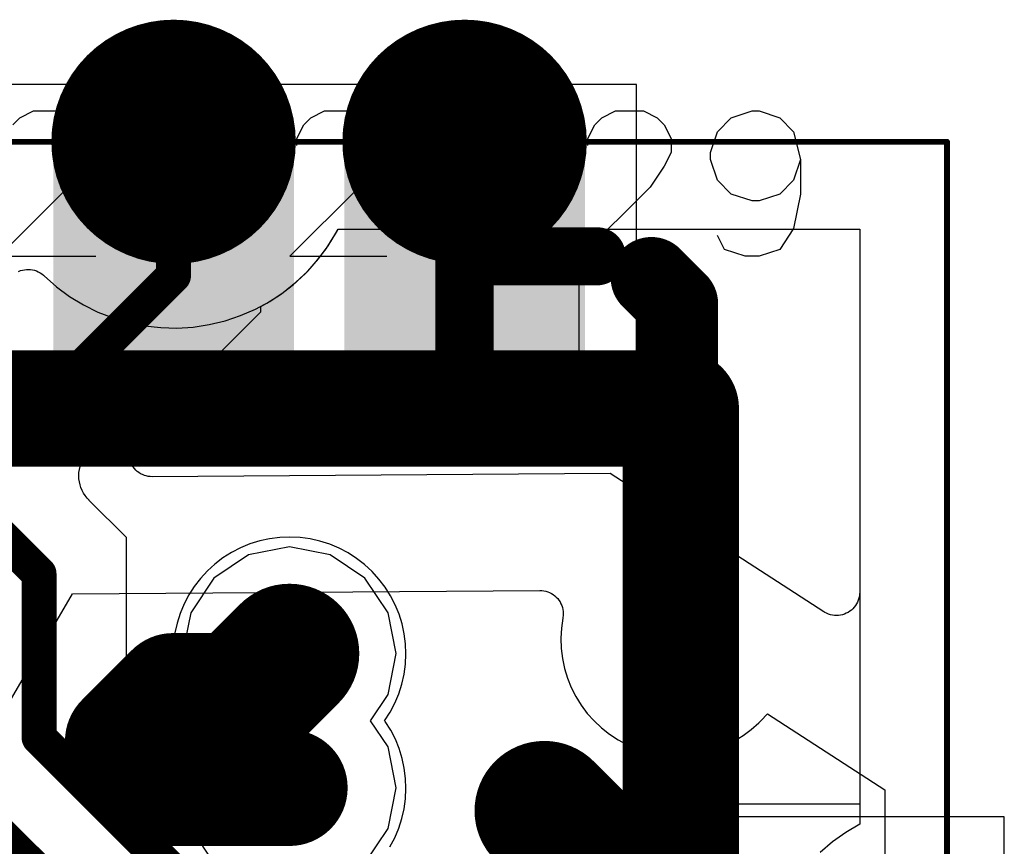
# Model space of a CAD drawing. Header units: millimetres. Extents: x 0 to 559, y 0 to 433.
# Tile 29 of 65: x 95.21 to 99.51, y 101.64 to 105.25. Entities that reach past the tile are written whole.
import ezdxf

# ---------------------------------------------------------------- set-up
doc = ezdxf.new("R2010")
doc.units = ezdxf.units.MM
for name, color, linetype in [('BottomLayer', 5, 'Continuous'), ('BottomPaste', 16, 'Continuous'), ('BottomSolder', 6, 'Continuous'), ('KeepOutLayer', 6, 'Continuous'), ('Mechanical12', 56, 'Continuous'), ('Mechanical9', 56, 'Continuous'), ('MidLayer1', 16, 'Continuous'), ('MidLayer2', 76, 'Continuous'), ('MultiLayer', 9, 'Continuous'), ('TopLayer', 1, 'Continuous'), ('TopSolder', 216, 'Continuous'), ('ViaHoleLayer', 16, 'Continuous')]:
    doc.layers.add(name, color=color, linetype=linetype)

# ---------------------------------------------------------------- blocks, each defined once
blk = doc.blocks.new('11X1MM_BOT_PAD_19_TO_29_SMD_101')
at = {"layer": 'BottomLayer'}
for points in [[(-5.85, 0.5), (-6.85, 0.5), (-5.85, -0.5), (-6.85, -0.5)], [(-4.58, 0.5), (-5.58, 0.5), (-4.58, -0.5), (-5.58, -0.5)]]:
    blk.add_solid(points, dxfattribs=at)
at = {"layer": 'BottomPaste'}
for points in [[(-5.85, 0.5), (-6.85, 0.5), (-5.85, -0.5), (-6.85, -0.5)], [(-4.58, 0.5), (-5.58, 0.5), (-4.58, -0.5), (-5.58, -0.5)]]:
    blk.add_solid(points, dxfattribs=at)
at = {"layer": 'BottomSolder'}
for points in [[(-5.8246, 0.5254), (-6.8754, 0.5254), (-5.8246, -0.5254), (-6.8754, -0.5254)], [(-4.5546, 0.5254), (-5.6054, 0.5254), (-4.5546, -0.5254), (-5.6054, -0.5254)]]:
    blk.add_solid(points, dxfattribs=at)
at = {"layer": 'Mechanical12'}
for p, q in [((7.1001, 0.7501), (-7.1001, 0.7501)), ((-7.1001, 0.7501), (-7.1001, -0.7501)), ((-7.1001, -0.7501), (-7.1001, -0.7501)), ((-7.1001, -0.7501), (7.1001, -0.7501))]:
    blk.add_line(p, q, dxfattribs=at)
at = {"layer": 'Mechanical9'}
for p, q in [((-7.7256, -0.0302), (-7.635, 0)), ((-7.635, 0), (-7.5745, 0)), ((-7.5745, 0), (-7.4838, -0.0302)), ((-6.858, 0), (-7.2812, 0)), ((-7.1603, -0.3023), (-6.858, 0)), ((-6.5161, -0.0302), (-6.4254, 0)), ((-6.4254, 0), (-6.3045, 0)), ((-6.3045, 0), (-6.2138, -0.0302)), ((-5.588, 0), (-6.0112, 0)), ((-5.8903, -0.3023), (-5.588, 0)), ((-5.3066, -0.6349), (-5.0043, 0)), ((-4.318, 0), (-4.7412, 0)), ((-4.6203, -0.3023), (-4.318, 0)), ((-7.7861, -0.1209), (-7.7256, -0.0302)), ((-7.4838, -0.0302), (-7.4536, -0.0907)), ((-6.5463, -0.0605), (-6.5161, -0.0302)), ((-6.2138, -0.0302), (-6.1836, -0.0605)), ((-6.5766, -0.1209), (-6.5463, -0.0605)), ((-6.1836, -0.0605), (-6.1533, -0.1209)), ((-7.8163, -0.2721), (-7.7861, -0.1209)), ((-6.5766, -0.2116), (-6.5766, -0.1209)), ((-6.1533, -0.1209), (-6.1533, -0.2116)), ((-6.5463, -0.2721), (-6.5766, -0.2116)), ((-6.1533, -0.2116), (-6.1836, -0.2721)), ((-7.7256, -0.2721), (-7.635, -0.2419)), ((-7.635, -0.2419), (-7.6047, -0.2419)), ((-7.6047, -0.2419), (-7.514, -0.2721)), ((-7.8163, -0.4232), (-7.8163, -0.2721)), ((-7.7861, -0.3325), (-7.7256, -0.2721)), ((-7.514, -0.2721), (-7.4536, -0.3325)), ((-6.4859, -0.3325), (-6.5463, -0.2721)), ((-6.1836, -0.2721), (-6.244, -0.3325)), ((-7.8163, -0.4232), (-7.7861, -0.3325)), ((-7.4536, -0.3325), (-7.4233, -0.4232)), ((-7.2208, -0.393), (-7.1603, -0.3023)), ((-6.3952, -0.3628), (-6.4859, -0.3325)), ((-6.244, -0.3325), (-6.3347, -0.3628)), ((-5.9508, -0.393), (-5.8903, -0.3023)), ((-4.6808, -0.393), (-4.6203, -0.3023)), ((-6.3347, -0.3628), (-6.4556, -0.393)), ((-6.2743, -0.393), (-6.3952, -0.3628)), ((-7.7861, -0.5442), (-7.8163, -0.4232)), ((-7.4233, -0.4232), (-7.4233, -0.4535)), ((-7.251, -0.4535), (-7.2208, -0.393)), ((-6.5161, -0.4232), (-6.5463, -0.4837)), ((-6.4556, -0.393), (-6.5161, -0.4232)), ((-6.2138, -0.4232), (-6.2743, -0.393)), ((-6.1836, -0.4837), (-6.2138, -0.4232)), ((-5.981, -0.4535), (-5.9508, -0.393)), ((-4.711, -0.4535), (-4.6808, -0.393)), ((-7.4233, -0.4535), (-7.4536, -0.5442)), ((-7.251, -0.5139), (-7.251, -0.4535)), ((-5.981, -0.5139), (-5.981, -0.4535)), ((-4.711, -0.5139), (-4.711, -0.4535)), ((-7.2208, -0.5744), (-7.251, -0.5139)), ((-6.8882, -0.5139), (-6.9185, -0.5744)), ((-6.8882, -0.4837), (-6.8882, -0.5139)), ((-6.5463, -0.4837), (-6.5463, -0.5442)), ((-6.1836, -0.5442), (-6.1836, -0.4837)), ((-5.9508, -0.5744), (-5.981, -0.5139)), ((-5.6182, -0.5139), (-5.6485, -0.5744)), ((-5.6182, -0.4837), (-5.6182, -0.5139)), ((-4.6808, -0.5744), (-4.711, -0.5139)), ((-7.7256, -0.6046), (-7.7861, -0.5442)), ((-7.4536, -0.5442), (-7.514, -0.6046)), ((-6.5463, -0.5442), (-6.5161, -0.6046)), ((-6.2138, -0.6046), (-6.1836, -0.5442)), ((-7.1905, -0.6046), (-7.2208, -0.5744)), ((-6.9185, -0.5744), (-6.9487, -0.6046)), ((-5.9205, -0.6046), (-5.9508, -0.5744)), ((-5.6485, -0.5744), (-5.6787, -0.6046)), ((-4.6505, -0.6046), (-4.6808, -0.5744)), ((-4.3785, -0.5744), (-4.4087, -0.6046)), ((-7.635, -0.6349), (-7.7256, -0.6046)), ((-7.6047, -0.6349), (-7.635, -0.6349)), ((-7.514, -0.6046), (-7.6047, -0.6349)), ((-7.1301, -0.6349), (-7.1905, -0.6046)), ((-7.0092, -0.6349), (-7.1301, -0.6349)), ((-6.9487, -0.6046), (-7.0092, -0.6349)), ((-6.5161, -0.6046), (-6.4254, -0.6349)), ((-6.4254, -0.6349), (-6.3045, -0.6349)), ((-6.3045, -0.6349), (-6.2138, -0.6046)), ((-5.8601, -0.6349), (-5.9205, -0.6046)), ((-5.7392, -0.6349), (-5.8601, -0.6349)), ((-5.6787, -0.6046), (-5.7392, -0.6349)), ((-4.8833, -0.6349), (-5.3066, -0.6349)), ((-4.5901, -0.6349), (-4.6505, -0.6046)), ((-4.4692, -0.6349), (-4.5901, -0.6349)), ((-4.4087, -0.6046), (-4.4692, -0.6349))]:
    blk.add_line(p, q, dxfattribs=at)
blk = doc.blocks.new('7X1MM_BOT_PAD_12_TO_18_SMD_102')
at = {"layer": 'Mechanical12'}
for p, q in [((4.5601, 0.7501), (-4.5601, 0.7501)), ((4.5601, -0.7501), (4.5601, 0.7501)), ((-4.5601, -0.7501), (4.5601, -0.7501))]:
    blk.add_line(p, q, dxfattribs=at)

msp = doc.modelspace()

# ---------------------------------------------------------------- linework, layer by layer
at = {"layer": 'BottomLayer'}
for p, q in [((97.6554, 103.7184), (97.6554, 104.3376)), ((97.6554, 104.3376), (98.8794, 104.3376)), ((98.8794, 104.3376), (98.8794, 101.8261)), ((96.6902, 103.4136), (96.6902, 103.7184)), ((96.6902, 103.7184), (97.6554, 103.7184)), ((95.526, 103.3778), (95.5366, 103.3859)), ((95.5366, 103.3859), (95.5478, 103.3931)), ((95.5478, 103.3931), (95.5596, 103.3992)), ((95.5596, 103.3992), (95.5718, 103.4043)), ((95.5718, 103.4043), (95.5845, 103.4083)), ((95.5845, 103.4083), (95.5975, 103.4112)), ((95.5975, 103.4112), (95.6107, 103.413)), ((95.6107, 103.413), (95.624, 103.4136)), ((95.624, 103.4136), (96.6902, 103.4136)), ((95.4921, 103.3372), (95.4992, 103.3484)), ((95.4992, 103.3484), (95.5073, 103.359)), ((95.5073, 103.359), (95.5163, 103.3688)), ((95.5163, 103.3688), (95.526, 103.3778)), ((95.474, 103.2874), (95.4769, 103.3004)), ((95.4769, 103.3004), (95.4809, 103.3131)), ((95.4809, 103.3131), (95.4859, 103.3254)), ((95.4859, 103.3254), (95.4921, 103.3372)), ((95.4717, 103.261), (95.4723, 103.2743)), ((95.4723, 103.2477), (95.4717, 103.261)), ((95.4723, 103.2743), (95.474, 103.2874)), ((95.4741, 103.2345), (95.4723, 103.2477)), ((95.477, 103.2215), (95.4741, 103.2345)), ((95.481, 103.2089), (95.477, 103.2215)), ((95.4861, 103.1966), (95.481, 103.2089)), ((95.4922, 103.1848), (95.4861, 103.1966)), ((95.4994, 103.1736), (95.4922, 103.1848)), ((95.5075, 103.1631), (95.4994, 103.1736)), ((95.5165, 103.1533), (95.5075, 103.1631)), ((95.5164, 103.1532), (95.5165, 103.1533)), ((95.6793, 102.9904), (95.5164, 103.1532)), ((95.6793, 102.2754), (95.6793, 102.9904)), ((96.2184, 102.9626), (96.1774, 102.9458)), ((96.2608, 102.9758), (96.2184, 102.9626)), ((96.3041, 102.9853), (96.2608, 102.9758)), ((96.3481, 102.9909), (96.3041, 102.9853)), ((96.3925, 102.9927), (96.3481, 102.9909)), ((96.4368, 102.9906), (96.3925, 102.9927)), ((96.4807, 102.9846), (96.4368, 102.9906)), ((96.524, 102.9749), (96.4807, 102.9846)), ((96.5663, 102.9614), (96.524, 102.9749)), ((96.6072, 102.9443), (96.5663, 102.9614)), ((96.138, 102.9254), (96.1005, 102.9017)), ((96.1774, 102.9458), (96.138, 102.9254)), ((96.6465, 102.9237), (96.6072, 102.9443)), ((96.6838, 102.8997), (96.6465, 102.9237)), ((96.0652, 102.8748), (96.0324, 102.845)), ((96.1005, 102.9017), (96.0652, 102.8748)), ((96.7189, 102.8726), (96.6838, 102.8997)), ((96.7515, 102.8425), (96.7189, 102.8726)), ((96.0324, 102.845), (96.0023, 102.8124)), ((96.7814, 102.8097), (96.7515, 102.8425)), ((96.0023, 102.8124), (95.9752, 102.7773)), ((96.8083, 102.7744), (96.7814, 102.8097)), ((95.9512, 102.74), (95.9306, 102.7007)), ((95.9752, 102.7773), (95.9512, 102.74)), ((96.832, 102.7369), (96.8083, 102.7744)), ((95.9306, 102.7007), (95.9135, 102.6597)), ((96.8523, 102.6975), (96.832, 102.7369)), ((96.8692, 102.6564), (96.8523, 102.6975)), ((95.9135, 102.6597), (95.9, 102.6175)), ((96.8823, 102.6141), (96.8692, 102.6564)), ((95.9, 102.6175), (95.8902, 102.5742)), ((96.8918, 102.5707), (96.8823, 102.6141)), ((95.8902, 102.5742), (95.8843, 102.5302)), ((96.8974, 102.5267), (96.8918, 102.5707)), ((95.8843, 102.5302), (95.8822, 102.4859)), ((96.8992, 102.4824), (96.8974, 102.5267)), ((95.8822, 102.4859), (95.884, 102.4416)), ((96.8971, 102.4381), (96.8992, 102.4824)), ((95.884, 102.4416), (95.8896, 102.3976)), ((96.8912, 102.3941), (96.8971, 102.4381)), ((95.8896, 102.3976), (95.8991, 102.3543)), ((96.8814, 102.3509), (96.8912, 102.3941)), ((95.8991, 102.3543), (95.9123, 102.3119)), ((95.9123, 102.3119), (95.9291, 102.2709)), ((96.8508, 102.2677), (96.8679, 102.3086)), ((96.8679, 102.3086), (96.8814, 102.3509)), ((95.8799, 102.0747), (95.6793, 102.2754)), ((95.9291, 102.2709), (95.9495, 102.2314)), ((96.8302, 102.2284), (96.8508, 102.2677)), ((95.9495, 102.2314), (95.9732, 102.1939)), ((96.8062, 102.1911), (96.8302, 102.2284)), ((95.9752, 102.191), (95.9512, 102.1537)), ((95.9732, 102.1939), (95.9752, 102.1911)), ((95.9752, 102.1911), (95.9752, 102.191)), ((96.8063, 102.1911), (96.8062, 102.1911)), ((96.8091, 102.187), (96.8063, 102.1911)), ((96.8327, 102.1494), (96.8091, 102.187)), ((95.9414, 102.1362), (95.8799, 102.0747)), ((95.9465, 102.1456), (95.9414, 102.1362)), ((95.9512, 102.1537), (95.9465, 102.1456)), ((96.8529, 102.11), (96.8327, 102.1494)), ((96.8696, 102.0689), (96.8529, 102.11)), ((96.8827, 102.0265), (96.8696, 102.0689)), ((96.892, 101.9831), (96.8827, 102.0265)), ((96.8976, 101.9391), (96.892, 101.9831)), ((96.8992, 101.8948), (96.8976, 101.9391)), ((96.897, 101.8505), (96.8992, 101.8948)), ((96.8909, 101.8065), (96.897, 101.8505)), ((96.8811, 101.7633), (96.8909, 101.8065)), ((98.8794, 101.8261), (97.9551, 101.8261)), ((97.9551, 101.8261), (97.9551, 98.8619)), ((96.8675, 101.721), (96.8811, 101.7633)), ((96.8502, 101.6802), (96.8675, 101.721)), ((96.8295, 101.6409), (96.8502, 101.6802))]:
    msp.add_line(p, q, dxfattribs=at)
for points, const_width in [([(95.631, 104.7186, 1), (96.139, 104.7186, 1)], 0.508), ([(96.901, 104.7186, 1), (97.409, 104.7186, 1)], 0.508), ([(95.8469, 104.7186, 1), (95.9231, 104.7186, 1)], 0.0762), ([(97.1169, 104.7186, 1), (97.1931, 104.7186, 1)], 0.0762), ([(97.0915, 104.2187, 1), (97.2185, 104.2187, 1)], 0.127), ([(97.0915, 104.2187, 1), (97.2185, 104.2187, 1)], 0.127), ([(97.6683, 104.2187, 1), (97.7953, 104.2187, 1)], 0.127), ([(95.8469, 104.2187, 1), (95.9231, 104.2187, 1)], 0.0762), ([(97.1169, 104.2187, 1), (97.1931, 104.2187, 1)], 0.0762), ([(97.0915, 103.6419, 1), (97.2185, 103.6419, 1)], 0.127), ([(97.982, 103.5616, 1), (98.1852, 103.5616, 1)], 0.2032), ([(97.982, 103.0536, 1), (98.1852, 103.0536, 1)], 0.2032), ([(95.2599, 102.8324, 1), (95.3361, 102.8324, 1)], 0.0762), ([(95.2599, 102.8324, 1), (95.3361, 102.8324, 1)], 0.0762), ([(97.982, 102.5456, 1), (98.1852, 102.5456, 1)], 0.2032), ([(96.2891, 102.4842, 1), (96.4923, 102.4842, 1)], 0.2032), ([(95.2599, 102.1174, 1), (95.3361, 102.1174, 1)], 0.0762), ([(95.2599, 102.1174, 1), (95.3361, 102.1174, 1)], 0.0762), ([(96.2891, 101.8979, 1), (96.4923, 101.8979, 1)], 0.2032)]:
    msp.add_lwpolyline(points, format="xyb", close=True, dxfattribs=dict(at, const_width=const_width))
for points, const_width in [([(95.885, 104.2187), (95.885, 104.7186)], 0.1524), ([(97.155, 104.2187), (97.155, 104.7186)], 0.1524), ([(97.155, 103.6419), (97.155, 104.2187)], 0.254), ([(97.155, 104.2187), (97.7318, 104.2187)], 0.254), ([(94.615, 103.5154), (95.298, 102.8324)], 0.1524), ([(95.298, 102.1174), (95.298, 102.8324)], 0.1524), ([(94.1189, 102.7062), (95.6056, 101.2195)], 0.1524), ([(95.298, 102.1174), (95.9104, 101.505)], 0.1524)]:
    msp.add_lwpolyline(points, dxfattribs=dict(at, const_width=const_width))
at = {"layer": 'BottomSolder'}
for points, const_width in [([(95.6183, 104.7186, 1), (96.1517, 104.7186, 1)], 0.5334), ([(96.8883, 104.7186, 1), (97.4217, 104.7186, 1)], 0.5334), ([(97.9693, 103.5616, 1), (98.1979, 103.5616, 1)], 0.2286), ([(97.9693, 103.0536, 1), (98.1979, 103.0536, 1)], 0.2286), ([(97.9693, 102.5456, 1), (98.1979, 102.5456, 1)], 0.2286), ([(96.2764, 102.4842, 1), (96.505, 102.4842, 1)], 0.2286), ([(96.2764, 101.8979, 1), (96.505, 101.8979, 1)], 0.2286)]:
    msp.add_lwpolyline(points, format="xyb", close=True, dxfattribs=dict(at, const_width=const_width))
at = {"layer": 'KeepOutLayer', "const_width": 0.0254}
for points in [[(76.821, 104.7186), (99.2604, 104.7186)], [(99.2604, 89.7108), (99.2604, 104.7186)]]:
    msp.add_lwpolyline(points, dxfattribs=at)
at = {"layer": 'KeepOutLayer', "const_width": 0.0127}
msp.add_lwpolyline([(99.2541, 104.7186, 1), (99.2668, 104.7186, 1)], format="xyb", close=True, dxfattribs=at)
msp.add_lwpolyline([(99.2541, 104.7186, 1), (99.2668, 104.7186, 1)], format="xyb", close=True, dxfattribs=at)
at = {"layer": 'MidLayer1'}
for p, q in [((96.5967, 104.3249), (96.6036, 104.3376)), ((96.6036, 104.3376), (98.8794, 104.3376)), ((98.8794, 104.3376), (98.8794, 101.7392)), ((96.5597, 104.2644), (96.5967, 104.3249)), ((96.5175, 104.2073), (96.5597, 104.2644)), ((96.4705, 104.1542), (96.5175, 104.2073)), ((95.2087, 104.1528), (95.2169, 104.1561)), ((95.2169, 104.1561), (95.2254, 104.1586)), ((95.2254, 104.1586), (95.2341, 104.1603)), ((95.2341, 104.1603), (95.2429, 104.1613)), ((95.2429, 104.1613), (95.2518, 104.1616)), ((95.2518, 104.1616), (95.2606, 104.161)), ((95.2606, 104.161), (95.2694, 104.1597)), ((95.2694, 104.1597), (95.278, 104.1576)), ((95.278, 104.1576), (95.2864, 104.1548)), ((95.2864, 104.1548), (95.2946, 104.1513)), ((95.2946, 104.1513), (95.3023, 104.1471)), ((95.3023, 104.1471), (95.3097, 104.1422)), ((95.3097, 104.1422), (95.3167, 104.1367)), ((95.3167, 104.1367), (95.3206, 104.1331)), ((95.3206, 104.1331), (95.3205, 104.1331)), ((95.3205, 104.1331), (95.3737, 104.0861)), ((96.4191, 104.1053), (96.4705, 104.1542)), ((95.3737, 104.0861), (95.4308, 104.0439)), ((96.3636, 104.0611), (96.4191, 104.1053)), ((95.4308, 104.0439), (95.4913, 104.0069)), ((96.3045, 104.0218), (96.3636, 104.0611)), ((95.4913, 104.0069), (95.5549, 103.9753)), ((96.1771, 103.9596), (96.2422, 103.9879)), ((96.2422, 103.9879), (96.3045, 104.0218)), ((95.5549, 103.9753), (95.6209, 103.9494)), ((95.6209, 103.9494), (95.6889, 103.9293)), ((96.1099, 103.937), (96.1771, 103.9596)), ((95.6889, 103.9293), (95.7585, 103.9152)), ((95.7585, 103.9152), (95.829, 103.9072)), ((95.829, 103.9072), (95.8999, 103.9054)), ((95.8999, 103.9054), (95.9707, 103.9098)), ((95.9707, 103.9098), (96.0409, 103.9204)), ((96.0409, 103.9204), (96.1099, 103.937)), ((96.2123, 102.9148), (96.0611, 102.8138)), ((96.3907, 102.9503), (96.2123, 102.9148)), ((96.5691, 102.9148), (96.3907, 102.9503)), ((96.7203, 102.8138), (96.5691, 102.9148)), ((96.0611, 102.8138), (95.96, 102.6626)), ((96.8214, 102.6626), (96.7203, 102.8138)), ((95.96, 102.6626), (95.9246, 102.4842)), ((96.8569, 102.4842), (96.8214, 102.6626)), ((95.9246, 102.4842), (95.96, 102.3058)), ((96.8214, 102.3058), (96.8569, 102.4842)), ((95.96, 102.3058), (96.0367, 102.1911)), ((96.7447, 102.1911), (96.8214, 102.3058)), ((96.0367, 102.1911), (95.96, 102.0763)), ((96.8214, 102.0763), (96.7447, 102.1911)), ((95.96, 102.0763), (95.9246, 101.8979)), ((96.8569, 101.8979), (96.8214, 102.0763)), ((95.9246, 101.8979), (95.96, 101.7196)), ((96.8214, 101.7196), (96.8569, 101.8979)), ((95.96, 101.7196), (96.0611, 101.5683)), ((96.7203, 101.5683), (96.8214, 101.7196)), ((98.8794, 101.7392), (98.8182, 101.7032)), ((98.8794, 101.7392), (98.8794, 101.7392)), ((98.8182, 101.7032), (98.7604, 101.6621)), ((98.7604, 101.6621), (98.7064, 101.6161))]:
    msp.add_line(p, q, dxfattribs=at)
for points, const_width in [([(95.631, 104.7186, 1), (96.139, 104.7186, 1)], 0.508), ([(96.901, 104.7186, 1), (97.409, 104.7186, 1)], 0.508), ([(97.982, 103.5616, 1), (98.1852, 103.5616, 1)], 0.2032), ([(97.982, 103.0536, 1), (98.1852, 103.0536, 1)], 0.2032), ([(97.982, 102.5456, 1), (98.1852, 102.5456, 1)], 0.2032), ([(96.2891, 102.4842, 1), (96.4923, 102.4842, 1)], 0.2032), ([(96.2891, 101.8979, 1), (96.4923, 101.8979, 1)], 0.2032)]:
    msp.add_lwpolyline(points, format="xyb", close=True, dxfattribs=dict(at, const_width=const_width))
at = {"layer": 'MidLayer2'}
for p, q in [((96.5893, 104.312), (96.6036, 104.3376)), ((96.6036, 104.3376), (98.8794, 104.3376)), ((98.8794, 104.3376), (98.8794, 102.7519)), ((96.5512, 104.2521), (96.5893, 104.312)), ((96.508, 104.1958), (96.5512, 104.2521)), ((96.4601, 104.1435), (96.508, 104.1958)), ((96.4078, 104.0956), (96.4601, 104.1435)), ((96.3515, 104.0524), (96.4078, 104.0956)), ((96.2917, 104.0143), (96.3515, 104.0524)), ((96.2665, 103.9998), (96.2917, 104.0143)), ((96.2665, 103.9764), (96.2665, 103.9998)), ((96.2917, 104.0143), (96.2917, 104.0143)), ((95.7196, 103.4298), (96.2665, 103.9764)), ((95.7132, 103.4227), (95.7191, 103.4292)), ((95.7191, 103.4292), (95.7196, 103.4298)), ((95.6913, 103.3748), (95.6932, 103.3835)), ((95.6932, 103.3835), (95.6958, 103.392)), ((95.6958, 103.392), (95.6991, 103.4002)), ((95.6991, 103.4002), (95.7032, 103.4081)), ((95.7032, 103.4081), (95.7079, 103.4156)), ((95.7079, 103.4156), (95.7132, 103.4227)), ((95.6899, 103.3572), (95.6903, 103.366)), ((95.6904, 103.3483), (95.6899, 103.3572)), ((95.6903, 103.366), (95.6913, 103.3748)), ((95.6916, 103.3395), (95.6904, 103.3483)), ((95.6936, 103.3309), (95.6916, 103.3395)), ((95.6963, 103.3225), (95.6936, 103.3309)), ((95.6998, 103.3143), (95.6963, 103.3225)), ((95.7039, 103.3065), (95.6998, 103.3143)), ((95.7087, 103.299), (95.7039, 103.3065)), ((95.7142, 103.292), (95.7087, 103.299)), ((95.7202, 103.2856), (95.7142, 103.292)), ((95.7268, 103.2796), (95.7202, 103.2856)), ((95.7339, 103.2743), (95.7268, 103.2796)), ((95.7414, 103.2696), (95.7339, 103.2743)), ((95.7493, 103.2655), (95.7414, 103.2696)), ((95.7575, 103.2622), (95.7493, 103.2655)), ((95.766, 103.2596), (95.7575, 103.2622)), ((95.7746, 103.2577), (95.766, 103.2596)), ((95.7834, 103.2567), (95.7746, 103.2577)), ((95.7923, 103.2563), (95.7834, 103.2567)), ((97.7908, 103.2703), (95.7923, 103.2563)), ((95.7923, 103.2563), (95.7923, 103.2563)), ((98.7227, 102.6665), (97.7908, 103.2703)), ((95.1375, 102.2185), (95.4441, 102.7455)), ((95.4441, 102.7455), (97.4832, 102.7598)), ((97.4832, 102.7598), (97.4832, 102.7598)), ((97.4832, 102.7598), (97.492, 102.7594)), ((97.492, 102.7594), (97.5008, 102.7583)), ((97.5008, 102.7583), (97.5095, 102.7565)), ((97.5095, 102.7565), (97.518, 102.7539)), ((97.518, 102.7539), (97.5262, 102.7506)), ((97.5262, 102.7506), (97.5341, 102.7465)), ((97.5341, 102.7465), (97.5416, 102.7418)), ((97.5416, 102.7418), (97.5487, 102.7365)), ((98.879, 102.743), (98.8779, 102.7342)), ((98.8794, 102.7519), (98.879, 102.743)), ((97.5487, 102.7365), (97.5552, 102.7305)), ((97.5552, 102.7305), (97.5613, 102.7241)), ((97.5613, 102.7241), (97.5667, 102.7171)), ((97.5667, 102.7171), (97.5715, 102.7096)), ((97.5715, 102.7096), (97.5757, 102.7018)), ((97.5757, 102.7018), (97.5791, 102.6936)), ((98.8658, 102.7011), (98.861, 102.6936)), ((98.8699, 102.709), (98.8658, 102.7011)), ((98.8733, 102.7171), (98.8699, 102.709)), ((98.8759, 102.7256), (98.8733, 102.7171)), ((98.8779, 102.7342), (98.8759, 102.7256)), ((97.5791, 102.6936), (97.5819, 102.6852)), ((97.5819, 102.6852), (97.5839, 102.6766)), ((97.5839, 102.6766), (97.5851, 102.6678)), ((97.5851, 102.6678), (97.5855, 102.6589)), ((97.5855, 102.6589), (97.5852, 102.6501)), ((98.727, 102.6639), (98.7227, 102.6665)), ((98.7349, 102.6598), (98.727, 102.6639)), ((98.7431, 102.6564), (98.7349, 102.6598)), ((98.7515, 102.6538), (98.7431, 102.6564)), ((98.7602, 102.6518), (98.7515, 102.6538)), ((98.769, 102.6507), (98.7602, 102.6518)), ((98.7954, 102.6518), (98.7867, 102.6507)), ((98.8041, 102.6538), (98.7954, 102.6518)), ((98.8126, 102.6564), (98.8041, 102.6538)), ((98.8207, 102.6598), (98.8126, 102.6564)), ((98.8286, 102.6639), (98.8207, 102.6598)), ((98.8361, 102.6687), (98.8286, 102.6639)), ((98.8431, 102.6741), (98.8361, 102.6687)), ((98.8496, 102.68), (98.8431, 102.6741)), ((98.8556, 102.6866), (98.8496, 102.68)), ((98.861, 102.6936), (98.8556, 102.6866)), ((97.5838, 102.6394), (97.5776, 102.5954)), ((97.5841, 102.6413), (97.5838, 102.6394)), ((97.5838, 102.6394), (97.5838, 102.6394)), ((97.5852, 102.6501), (97.5841, 102.6413)), ((98.7778, 102.6503), (98.769, 102.6507)), ((98.7867, 102.6507), (98.7778, 102.6503)), ((97.5776, 102.5954), (97.5751, 102.5511)), ((97.5751, 102.5511), (97.5766, 102.5068)), ((97.5766, 102.5068), (97.5819, 102.4628)), ((97.5819, 102.4628), (97.591, 102.4194)), ((97.591, 102.4194), (97.6039, 102.3769)), ((97.6039, 102.3769), (97.6205, 102.3357)), ((97.6205, 102.3357), (97.6405, 102.2962)), ((97.6405, 102.2962), (97.6639, 102.2585)), ((97.6639, 102.2585), (97.6906, 102.223)), ((97.6906, 102.223), (97.7202, 102.19)), ((97.7202, 102.19), (97.7526, 102.1597)), ((98.4063, 102.1526), (98.4393, 102.1822)), ((98.4393, 102.1822), (98.4476, 102.1906)), ((98.4476, 102.1906), (98.4766, 102.2203)), ((98.4766, 102.2203), (98.9885, 101.8886)), ((97.7526, 102.1597), (97.7875, 102.1323)), ((98.3708, 102.126), (98.4063, 102.1526)), ((97.7875, 102.1323), (97.8246, 102.108)), ((97.8246, 102.108), (97.8637, 102.0871)), ((98.2935, 102.0825), (98.3331, 102.1025)), ((98.3331, 102.1025), (98.3708, 102.126)), ((97.8637, 102.0871), (97.9045, 102.0697)), ((97.9045, 102.0697), (97.9467, 102.0559)), ((97.9467, 102.0559), (97.9899, 102.0458)), ((98.1665, 102.0439), (98.2099, 102.0531)), ((98.2099, 102.0531), (98.2524, 102.0659)), ((98.2524, 102.0659), (98.2935, 102.0825)), ((97.9899, 102.0458), (98.0338, 102.0396)), ((98.0338, 102.0396), (98.0781, 102.0372)), ((98.0781, 102.0372), (98.1225, 102.0386)), ((98.1225, 102.0386), (98.1665, 102.0439)), ((98.9885, 101.8886), (98.9885, 100.5255))]:
    msp.add_line(p, q, dxfattribs=at)
for points, const_width in [([(95.631, 104.7186, 1), (96.139, 104.7186, 1)], 0.508), ([(96.901, 104.7186, 1), (97.409, 104.7186, 1)], 0.508), ([(95.8469, 104.7186, 1), (95.9231, 104.7186, 1)], 0.0762), ([(97.8812, 104.1253, 1), (98.059, 104.1253, 1)], 0.1778), ([(95.8469, 104.1344, 1), (95.9231, 104.1344, 1)], 0.0762), ([(95.8469, 104.1344, 1), (95.9231, 104.1344, 1)], 0.0762), ([(97.9947, 104.0117, 1), (98.1725, 104.0117, 1)], 0.1778), ([(97.9947, 104.0117, 1), (98.1725, 104.0117, 1)], 0.1778), ([(95.3653, 103.6528, 1), (95.4415, 103.6528, 1)], 0.0762), ([(95.3653, 103.6528, 1), (95.4415, 103.6528, 1)], 0.0762), ([(97.982, 103.5616, 1), (98.1852, 103.5616, 1)], 0.2032), ([(97.9947, 103.5616, 1), (98.1725, 103.5616, 1)], 0.1778), ([(97.9947, 103.5616, 1), (98.1725, 103.5616, 1)], 0.1778), ([(97.982, 103.0536, 1), (98.1852, 103.0536, 1)], 0.2032), ([(97.9947, 103.0536, 1), (98.1725, 103.0536, 1)], 0.1778), ([(97.9947, 103.0536, 1), (98.1725, 103.0536, 1)], 0.1778), ([(97.982, 102.5456, 1), (98.1852, 102.5456, 1)], 0.2032), ([(97.9947, 102.5456, 1), (98.1725, 102.5456, 1)], 0.1778), ([(96.2891, 102.4842, 1), (96.4923, 102.4842, 1)], 0.2032), ([(96.2891, 101.8979, 1), (96.4923, 101.8979, 1)], 0.2032), ([(97.3508, 101.7979, 1), (97.6556, 101.7979, 1)], 0.3048)]:
    msp.add_lwpolyline(points, format="xyb", close=True, dxfattribs=dict(at, const_width=const_width))
for points, const_width in [([(95.885, 104.1344), (95.885, 104.7186)], 0.1524), ([(97.9701, 104.1253), (98.0836, 104.0117)], 0.3556), ([(95.4034, 103.6528), (95.885, 104.1344)], 0.1524), ([(98.0836, 103.5616), (98.0836, 104.0117)], 0.3556), ([(93.994, 103.6528), (95.4034, 103.6528)], 0.1524), ([(98.0836, 103.0536), (98.0836, 103.5616)], 0.3556), ([(98.0836, 102.5456), (98.0836, 103.0536)], 0.3556), ([(97.5032, 101.7979), (98.2805, 101.0206)], 0.6096)]:
    msp.add_lwpolyline(points, dxfattribs=dict(at, const_width=const_width))
at = {"layer": 'MultiLayer'}
for points, const_width in [([(95.631, 104.7186, 1), (96.139, 104.7186, 1)], 0.508), ([(96.901, 104.7186, 1), (97.409, 104.7186, 1)], 0.508), ([(97.982, 103.5616, 1), (98.1852, 103.5616, 1)], 0.2032), ([(97.982, 103.0536, 1), (98.1852, 103.0536, 1)], 0.2032), ([(97.982, 102.5456, 1), (98.1852, 102.5456, 1)], 0.2032), ([(96.2891, 102.4842, 1), (96.4923, 102.4842, 1)], 0.2032), ([(96.2891, 101.8979, 1), (96.4923, 101.8979, 1)], 0.2032)]:
    msp.add_lwpolyline(points, format="xyb", close=True, dxfattribs=dict(at, const_width=const_width))
at = {"layer": 'TopLayer'}
for points, const_width in [([(95.631, 104.7186, 1), (96.139, 104.7186, 1)], 0.508), ([(96.901, 104.7186, 1), (97.409, 104.7186, 1)], 0.508), ([(97.9716, 103.5538, 1), (98.2256, 103.5538, 1)], 0.254), ([(97.9716, 103.5538, 1), (98.2256, 103.5538, 1)], 0.254), ([(97.982, 103.5616, 1), (98.1852, 103.5616, 1)], 0.2032), ([(97.982, 103.0536, 1), (98.1852, 103.0536, 1)], 0.2032), ([(96.2383, 102.4842, 1), (96.5431, 102.4842, 1)], 0.3048), ([(97.9716, 102.5456, 1), (98.2256, 102.5456, 1)], 0.254), ([(97.9716, 102.5456, 1), (98.2256, 102.5456, 1)], 0.254), ([(97.982, 102.5456, 1), (98.1852, 102.5456, 1)], 0.2032), ([(96.2891, 102.4842, 1), (96.4923, 102.4842, 1)], 0.2032), ([(96.0737, 102.3196, 1), (96.3785, 102.3196, 1)], 0.3048), ([(95.7557, 102.3196, 1), (96.0097, 102.3196, 1)], 0.254), ([(95.7557, 102.3196, 1), (96.0097, 102.3196, 1)], 0.254), ([(96.0991, 102.3196, 1), (96.3531, 102.3196, 1)], 0.254), ([(95.538, 102.1019, 1), (95.792, 102.1019, 1)], 0.254), ([(95.538, 102.1019, 1), (95.792, 102.1019, 1)], 0.254), ([(95.6269, 102.1019, 1), (95.7031, 102.1019, 1)], 0.0762), ([(95.742, 101.8979, 1), (95.996, 101.8979, 1)], 0.254), ([(95.742, 101.8979, 1), (95.996, 101.8979, 1)], 0.254), ([(95.6848, 102.1019, 1), (95.761, 102.1019, 1)], 0.0762), ([(96.2637, 101.8979, 1), (96.5177, 101.8979, 1)], 0.254), ([(96.2891, 101.8979, 1), (96.4923, 101.8979, 1)], 0.2032)]:
    msp.add_lwpolyline(points, format="xyb", close=True, dxfattribs=dict(at, const_width=const_width))
for points, const_width in [([(83.3158, 103.5538), (98.0986, 103.5538)], 0.508), ([(98.0986, 102.5456), (98.0986, 103.5538)], 0.508), ([(96.2261, 102.3196), (96.3907, 102.4842)], 0.6096), ([(98.0986, 91.3547), (98.0986, 102.5456)], 0.508), ([(95.665, 102.1019), (95.8827, 102.3196)], 0.508), ([(95.8827, 102.3196), (96.2261, 102.3196)], 0.508), ([(95.665, 102.1019), (95.869, 101.8979)], 0.508), ([(95.665, 102.1019), (95.7229, 102.1019)], 0.1524), ([(95.869, 101.8979), (96.3907, 101.8979)], 0.508)]:
    msp.add_lwpolyline(points, dxfattribs=dict(at, const_width=const_width))
at = {"layer": 'TopSolder'}
for points, const_width in [([(95.6183, 104.7186, 1), (96.1517, 104.7186, 1)], 0.5334), ([(96.8883, 104.7186, 1), (97.4217, 104.7186, 1)], 0.5334), ([(97.9693, 103.5616, 1), (98.1979, 103.5616, 1)], 0.2286), ([(97.9693, 103.0536, 1), (98.1979, 103.0536, 1)], 0.2286), ([(97.9693, 102.5456, 1), (98.1979, 102.5456, 1)], 0.2286), ([(96.2764, 102.4842, 1), (96.505, 102.4842, 1)], 0.2286), ([(96.2764, 101.8979, 1), (96.505, 101.8979, 1)], 0.2286)]:
    msp.add_lwpolyline(points, format="xyb", close=True, dxfattribs=dict(at, const_width=const_width))
at = {"layer": 'ViaHoleLayer'}
for points, const_width in [([(95.758, 104.7186, 1), (96.012, 104.7186, 1)], 0.254), ([(97.028, 104.7186, 1), (97.282, 104.7186, 1)], 0.254), ([(98.0328, 103.5616, 1), (98.1344, 103.5616, 1)], 0.1016), ([(98.0328, 103.0536, 1), (98.1344, 103.0536, 1)], 0.1016), ([(98.0328, 102.5456, 1), (98.1344, 102.5456, 1)], 0.1016), ([(96.3399, 102.4842, 1), (96.4415, 102.4842, 1)], 0.1016), ([(96.3399, 101.8979, 1), (96.4415, 101.8979, 1)], 0.1016)]:
    msp.add_lwpolyline(points, format="xyb", close=True, dxfattribs=dict(at, const_width=const_width))

# ---------------------------------------------------------------- block references
for name, p, rotation in [('11X1MM_BOT_PAD_19_TO_29_SMD_101', (90.805, 104.2187), 180), ('7X1MM_BOT_PAD_12_TO_18_SMD_102', (98.7603, 97.2106), 90)]:
    msp.add_blockref(name, p, dxfattribs=dict(rotation=rotation))

doc.saveas('drawing.dxf')
